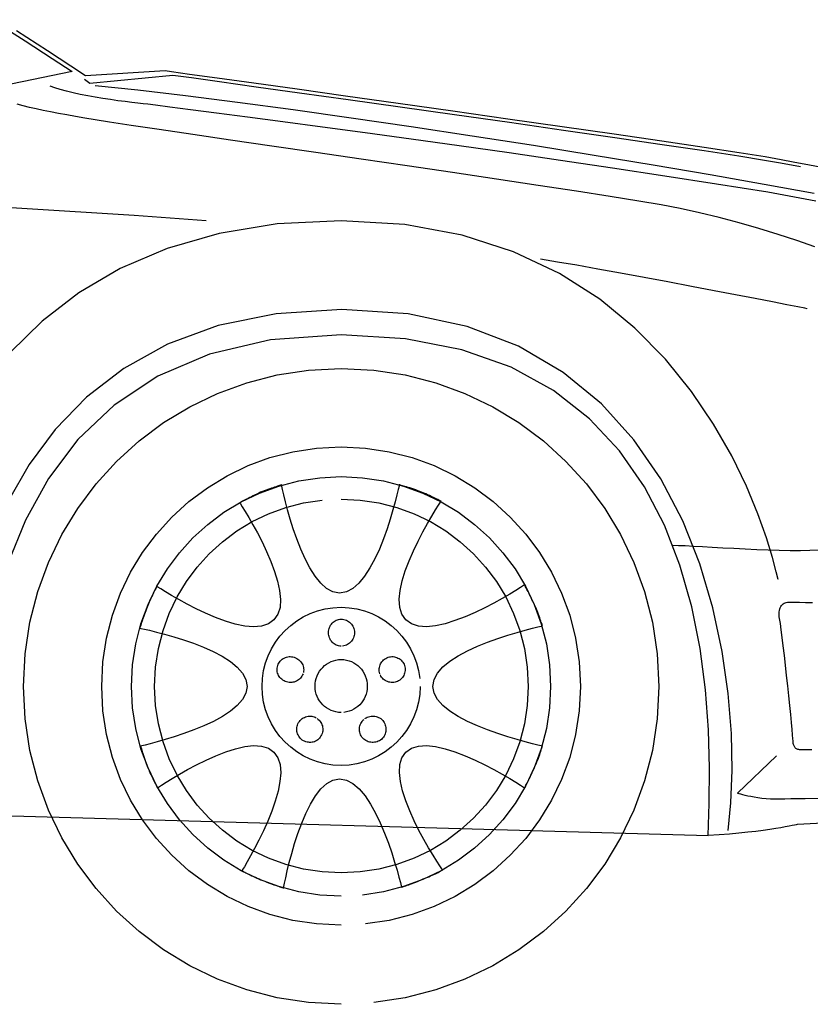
# Model space of a CAD drawing. Extents: x -3.1 to 3.1, y -5.2 to 5.4.
# Tile 9 of 30: x 1.3 to 2.4, y -2.2 to -0.9. Entities that reach past the tile are written whole.
import ezdxf

# ---------------------------------------------------------------- set-up
doc = ezdxf.new("R2010")
doc.units = 0
doc.layers.get('0').update_dxf_attribs({"linetype": 'CONTINUOUS'})

msp = doc.modelspace()

# ---------------------------------------------------------------- linework, layer by layer
for points in [[(1.298713, -0.851713), (1.343201, -0.88011), (1.379453, -0.903512), (1.406402, -0.921079), (1.272, -0.949)], [(1.331622, -0.866358), (1.373169, -0.893126), (1.404441, -0.913496), (1.424142, -0.926453), (1.531, -0.92), (1.531, -0.92), (1.539472, -0.921169), (1.563492, -0.924496), (1.600965, -0.929693), (1.649791, -0.936484), (1.707862, -0.944575), (1.773094, -0.953693), (1.843378, -0.963551), (1.916622, -0.973874), (1.990713, -0.984362), (2.063563, -0.994752), (2.133071, -1.004748), (2.197138, -1.014075), (2.253657, -1.022441), (2.300543, -1.029575), (2.335689, -1.035185), (2.357, -1.039), (2.373362, -1.042051), (2.395004, -1.046016), (2.421244, -1.050949)], [(2.383, -1.049), (2.356, -1.044), (2.356, -1.044), (2.334945, -1.040197), (2.300165, -1.034614), (2.253732, -1.027528), (2.197717, -1.019213), (2.134185, -1.009945), (2.065217, -1.000012), (1.992878, -0.989685), (1.919248, -0.979248), (1.846382, -0.968965), (1.776366, -0.959134), (1.711264, -0.95002), (1.653154, -0.941906), (1.604094, -0.935063), (1.566173, -0.92978), (1.541445, -0.926331), (1.43, -0.937), (1.423, -0.932)], [(2.403398, -1.094713), (2.339, -1.083), (2.2705, -1.071992), (2.20087, -1.06115), (2.130819, -1.050535), (2.061075, -1.040232), (1.992335, -1.030287), (1.925327, -1.020787), (1.860768, -1.011791), (1.799374, -1.003374), (1.74185, -0.995594), (1.688929, -0.988531), (1.641315, -0.982248), (1.599732, -0.976823), (1.564886, -0.972311), (1.537508, -0.968795), (1.518303, -0.966331), (1.508, -0.965), (1.501776, -0.96435), (1.49448, -0.963547), (1.486272, -0.962587), (1.477323, -0.96148), (1.467787, -0.960217), (1.457843, -0.958823), (1.44765, -0.957287), (1.437374, -0.955622), (1.427169, -0.953819), (1.41722, -0.951898), (1.407685, -0.949854), (1.398732, -0.947701), (1.390512, -0.945429), (1.383213, -0.943051), (1.376984, -0.940571)], [(2.40115, -1.084594), (2.334177, -1.072331), (2.26198, -1.059606), (2.185646, -1.046587), (2.106287, -1.033465), (2.024992, -1.020413), (1.942874, -1.007622), (1.861016, -0.995256), (1.780531, -0.983508), (1.702512, -0.972551), (1.628075, -0.962575), (1.558295, -0.953748), (1.494295, -0.946256), (1.437161, -0.940276)], [(1.586, -1.121), (1.586, -1.121), (1.489354, -1.114276), (1.339075, -1.104618), (1.142126, -1.092563), (0.905496, -1.078669), (0.636138, -1.063472), (0.341043, -1.047535), (0.027173, -1.031398), (-0.2985, -1.015622), (-0.629, -1.000736), (-0.957354, -0.987311), (-1.276591, -0.975886), (-1.579748, -0.967012), (-1.859831, -0.961232), (-2.109886, -0.959106), (-2.322929, -0.961177)], [(2.402374, -1.155874), (2.378122, -1.147516), (2.352913, -1.139319), (2.326996, -1.131386), (2.300638, -1.123854), (2.274091, -1.116827), (2.24763, -1.110429), (2.221508, -1.10478), (2.196, -1.1), (2.166201, -1.094894), (2.127945, -1.088701), (2.082531, -1.081591), (2.03128, -1.073748), (1.97548, -1.065335), (1.916465, -1.056543), (1.855531, -1.047535), (1.793996, -1.0385), (1.733157, -1.029594), (1.674335, -1.021012), (1.618831, -1.012917), (1.567965, -1.005496), (1.523031, -0.998909), (1.485358, -0.993354), (1.45624, -0.988988), (1.437, -0.986), (1.423555, -0.983634), (1.410945, -0.981406), (1.399102, -0.979283), (1.387965, -0.977244), (1.377469, -0.975244), (1.367563, -0.973268), (1.358173, -0.971276), (1.349248, -0.969248), (1.340713, -0.967142), (1.33252, -0.964941)], [(2.353, -1.602), (2.353, -1.602), (2.35052, -1.591484), (2.345449, -1.572429), (2.337358, -1.546091), (2.325839, -1.513764), (2.310457, -1.476697), (2.290803, -1.436181), (2.266453, -1.393476), (2.236996, -1.349874), (2.202, -1.306622), (2.161059, -1.265012), (2.113748, -1.226307), (2.059654, -1.191791), (1.998343, -1.162724), (1.929413, -1.14039), (1.852437, -1.126055), (1.767, -1.121), (1.681295, -1.125406), (1.603602, -1.13811), (1.533567, -1.158291), (1.470854, -1.185154), (1.415114, -1.217882), (1.36602, -1.255677), (1.323217, -1.297732)], [(2.392, -1.239), (2.392, -1.239), (2.388728, -1.238354), (2.379409, -1.236524), (2.364752, -1.233654), (2.34548, -1.229902), (2.322307, -1.225402), (2.295965, -1.220323), (2.267161, -1.214803), (2.236622, -1.208996), (2.205055, -1.203043), (2.173197, -1.197098), (2.141752, -1.191311), (2.111449, -1.185839), (2.082996, -1.180815), (2.05713, -1.176406), (2.034555, -1.172748)], [(2.286, -1.938), (2.286, -1.938), (2.289669, -1.901154), (2.291299, -1.857472), (2.290291, -1.808224), (2.286059, -1.754685), (2.278, -1.698114), (2.265535, -1.639799), (2.248063, -1.581), (2.225, -1.523), (2.19574, -1.467051), (2.159705, -1.414441), (2.116295, -1.366429), (2.064933, -1.324307), (2.005008, -1.289327), (1.935941, -1.262768), (1.857134, -1.245902), (1.768, -1.24), (1.67976, -1.245626), (1.602098, -1.261583), (1.534331, -1.286484), (1.475795, -1.318949), (1.425799, -1.357575), (1.383685, -1.400992), (1.348764, -1.447803), (1.320374, -1.496622)], [(2.259, -1.945), (2.259, -1.945), (2.260654, -1.902028), (2.261067, -1.854433), (2.259575, -1.803232), (2.255528, -1.749449), (2.248248, -1.694094), (2.237091, -1.638205), (2.22139, -1.582787), (2.200496, -1.528874), (2.173732, -1.477469), (2.140457, -1.429614), (2.100004, -1.386319), (2.051717, -1.348606), (1.994925, -1.317492), (1.928984, -1.294008), (1.853224, -1.279169), (1.767, -1.274), (1.672362, -1.280717), (1.590697, -1.299772), (1.521055, -1.329508), (1.462496, -1.368276), (1.414055, -1.414406), (1.374791, -1.46626), (1.343756, -1.522169), (1.32, -1.580496)], [(2.938976, -1.900677), (2.379, -1.93), (2.379, -1.93), (2.378551, -1.93011), (2.377205, -1.930437), (2.374945, -1.930953), (2.371776, -1.931638), (2.367677, -1.932465), (2.362646, -1.933421), (2.356669, -1.934476), (2.349748, -1.935622), (2.341858, -1.936815), (2.333, -1.938051), (2.323161, -1.939295), (2.312343, -1.940543), (2.30052, -1.941748), (2.287697, -1.942913), (2.273854, -1.944), (2.259, -1.945), (2.260654, -1.902028), (2.261067, -1.854433), (2.259575, -1.803232), (2.255528, -1.749449), (2.248248, -1.694094), (2.237091, -1.638205), (2.22139, -1.582787), (2.200496, -1.528874), (2.173732, -1.477469), (2.140457, -1.429614), (2.100004, -1.386319), (2.051717, -1.348606), (1.994925, -1.317492), (1.928984, -1.294008), (1.853224, -1.279169), (1.767, -1.274), (1.672362, -1.280717), (1.590697, -1.299772), (1.521055, -1.329508), (1.462496, -1.368276), (1.414055, -1.414406), (1.374791, -1.46626), (1.343756, -1.522169), (1.32, -1.580496)], [(1.767, -2.171), (1.767, -2.171), (1.72348, -2.168791), (1.68122, -2.162327), (1.640413, -2.151815), (1.601295, -2.13748), (1.564059, -2.11952), (1.528937, -2.098165), (1.496134, -2.073626), (1.465874, -2.046122), (1.438358, -2.015854), (1.413823, -1.983055), (1.392465, -1.947929), (1.374512, -1.910701), (1.360173, -1.871571), (1.349665, -1.830772), (1.343201, -1.788508), (1.341, -1.745), (1.343201, -1.701319), (1.349665, -1.658933), (1.360173, -1.618047), (1.374512, -1.578874), (1.392465, -1.541618), (1.413823, -1.506496), (1.438358, -1.47372), (1.465874, -1.4435), (1.496134, -1.416039), (1.528937, -1.391559), (1.564059, -1.370264), (1.601295, -1.352374), (1.640413, -1.338083), (1.68122, -1.327622), (1.72348, -1.321189), (1.767, -1.319), (1.810673, -1.321189), (1.853059, -1.327622), (1.893941, -1.338083), (1.933122, -1.352374), (1.97037, -1.370264), (2.005496, -1.391559), (2.038272, -1.416039), (2.0685, -1.4435), (2.095949, -1.47372), (2.120433, -1.506496), (2.141724, -1.541618), (2.159622, -1.578874), (2.173902, -1.618047), (2.18437, -1.658933), (2.190803, -1.701319), (2.193, -1.745), (2.190803, -1.788508), (2.18437, -1.830772), (2.173902, -1.871571), (2.159622, -1.910701), (2.141724, -1.947929), (2.120433, -1.983055), (2.095949, -2.015854), (2.0685, -2.046122), (2.038272, -2.073626), (2.005496, -2.098165), (1.97037, -2.11952), (1.933122, -2.13748), (1.893941, -2.151815), (1.853059, -2.162327), (1.810673, -2.168791)], [(1.767, -2.065), (1.767, -2.065), (1.73422, -2.063346), (1.702386, -2.058504), (1.671642, -2.05063), (1.642169, -2.039886), (1.61411, -2.026425), (1.587646, -2.010413), (1.562925, -1.992008), (1.540122, -1.971374), (1.519386, -1.948654), (1.50089, -1.924028), (1.484791, -1.897646), (1.471264, -1.869669), (1.460453, -1.840252), (1.452531, -1.809563), (1.447657, -1.777756), (1.446, -1.745), (1.447657, -1.71222), (1.452531, -1.680386), (1.460453, -1.649642), (1.471264, -1.620169), (1.484791, -1.59211), (1.50089, -1.565646), (1.519386, -1.540925), (1.540122, -1.518122), (1.562925, -1.497386), (1.587646, -1.47889), (1.61411, -1.462791), (1.642169, -1.449264), (1.671642, -1.438453), (1.702386, -1.430531), (1.73422, -1.425657), (1.767, -1.424), (1.799768, -1.425657), (1.831602, -1.430531), (1.862339, -1.438453), (1.891823, -1.449264), (1.919874, -1.462791), (1.946343, -1.47889), (1.971059, -1.497386), (1.993874, -1.518122), (2.014602, -1.540925), (2.033098, -1.565646), (2.049193, -1.59211), (2.062732, -1.620169), (2.073539, -1.649642), (2.081465, -1.680386), (2.086339, -1.71222), (2.088, -1.745), (2.086339, -1.777756), (2.081465, -1.809563), (2.073539, -1.840252), (2.062732, -1.869669), (2.049193, -1.897646), (2.033098, -1.924028), (2.014602, -1.948654), (1.993874, -1.971374), (1.971059, -1.992008), (1.946343, -2.010413), (1.919874, -2.026425), (1.891823, -2.039886), (1.862339, -2.05063), (1.831602, -2.058504), (1.799768, -2.063346)], [(1.767, -2.026), (1.767, -2.026), (1.738295, -2.024543), (1.710421, -2.02028), (1.683504, -2.013346), (1.657701, -2.003886), (1.633134, -1.992039), (1.609969, -1.977953), (1.588331, -1.961764), (1.568374, -1.943622), (1.55022, -1.923657), (1.534035, -1.90202), (1.519945, -1.878846), (1.508106, -1.854291), (1.498646, -1.828484), (1.491713, -1.801571), (1.487449, -1.773697), (1.486, -1.745), (1.487449, -1.716134), (1.491713, -1.688134), (1.498646, -1.661134), (1.508106, -1.63528), (1.519945, -1.610693), (1.534035, -1.587528), (1.55022, -1.565913), (1.568374, -1.545996), (1.588331, -1.527898), (1.609969, -1.511772), (1.633134, -1.497744), (1.657701, -1.485965), (1.683504, -1.476555), (1.710421, -1.469673), (1.738295, -1.465441), (1.767, -1.464), (1.795858, -1.465441), (1.823858, -1.469673), (1.85085, -1.476555), (1.876713, -1.485965), (1.901291, -1.497744), (1.924457, -1.511772), (1.946071, -1.527898), (1.965996, -1.545996), (1.984083, -1.565913), (2.000217, -1.587528), (2.01424, -1.610693), (2.026028, -1.63528), (2.035429, -1.661134), (2.042319, -1.688134), (2.046551, -1.716134), (2.048, -1.745), (2.046551, -1.773697), (2.042319, -1.801571), (2.035429, -1.828484), (2.026028, -1.854291), (2.01424, -1.878846), (2.000217, -1.90202), (1.984083, -1.923657), (1.965996, -1.943622), (1.946071, -1.961764), (1.924457, -1.977953), (1.901291, -1.992039), (1.876713, -2.003886), (1.85085, -2.013346), (1.823858, -2.02028), (1.795858, -2.024543)], [(2.026, -1.635), (2.026, -1.635), (2.025024, -1.63289), (2.024, -1.63072), (2.022937, -1.628512), (2.021854, -1.626295), (2.02076, -1.624091), (2.019681, -1.621937), (2.018626, -1.61985), (2.017622, -1.617874), (2.016665, -1.616016), (2.015791, -1.614319), (2.015004, -1.612807), (2.014327, -1.611512), (2.013764, -1.610453), (2.01335, -1.609661), (2.013087, -1.609165), (2.013, -1.609), (2.011594, -1.609921), (2.007598, -1.612492), (2.001319, -1.616413), (1.993075, -1.621402), (1.983165, -1.627142), (1.971913, -1.633354), (1.959626, -1.639736), (1.946622, -1.645996), (1.933197, -1.651827), (1.919681, -1.656945), (1.906378, -1.661043), (1.893606, -1.663839), (1.881661, -1.665024), (1.870874, -1.664311), (1.861547, -1.661402), (1.854, -1.656), (1.848591, -1.648441), (1.845681, -1.639114), (1.844965, -1.628323), (1.846154, -1.616386), (1.848941, -1.603602), (1.853043, -1.590303), (1.858157, -1.576787), (1.863996, -1.563374), (1.870248, -1.550358), (1.87663, -1.538075), (1.882839, -1.526823), (1.888591, -1.516917), (1.893571, -1.508665), (1.8975, -1.502394), (1.900071, -1.498398), (1.901, -1.497), (1.90087, -1.496929), (1.900496, -1.496728), (1.899882, -1.496398), (1.899043, -1.495965), (1.89798, -1.495421), (1.89672, -1.494783), (1.89526, -1.494051), (1.893622, -1.493248), (1.891795, -1.492366), (1.889811, -1.491429), (1.887669, -1.490437), (1.885386, -1.489406), (1.882961, -1.488331), (1.880417, -1.487232), (1.87776, -1.486118), (1.875, -1.485), (1.87235, -1.483894), (1.869685, -1.482843), (1.867028, -1.481843), (1.864402, -1.480902), (1.861827, -1.480012), (1.859346, -1.479193), (1.856976, -1.478433), (1.854748, -1.477748), (1.852673, -1.477122), (1.850795, -1.476575), (1.849134, -1.476102), (1.847717, -1.475717), (1.846563, -1.475402), (1.845713, -1.475177), (1.845177, -1.475039), (1.845, -1.475), (1.844646, -1.476622), (1.843606, -1.481224), (1.841894, -1.48837), (1.839528, -1.49765), (1.836508, -1.508622), (1.832862, -1.52087), (1.828602, -1.533969), (1.823748, -1.547496), (1.818295, -1.56102), (1.81228, -1.574118), (1.805705, -1.586366), (1.798591, -1.597343), (1.790945, -1.606614), (1.782787, -1.613768), (1.774134, -1.61837), (1.765, -1.62), (1.756043, -1.61837), (1.747575, -1.613768), (1.739598, -1.606614), (1.732138, -1.597343), (1.725189, -1.586366), (1.71878, -1.574118), (1.712917, -1.56102), (1.707622, -1.547496), (1.70289, -1.533969), (1.698752, -1.52087), (1.695213, -1.508622), (1.692291, -1.49765), (1.689992, -1.48837), (1.688339, -1.481224), (1.687335, -1.476622), (1.687, -1.475), (1.686827, -1.475051), (1.686327, -1.47522), (1.685524, -1.475488), (1.684449, -1.475854), (1.683114, -1.476303), (1.681563, -1.476839), (1.679803, -1.477445), (1.677874, -1.478122), (1.67578, -1.47885), (1.673567, -1.479634), (1.671248, -1.480457), (1.668854, -1.481323), (1.666402, -1.482213), (1.663929, -1.48313), (1.661453, -1.484059), (1.659, -1.485), (1.656535, -1.486142), (1.654059, -1.487319), (1.651583, -1.488512), (1.649138, -1.489717), (1.64674, -1.490898), (1.644421, -1.492059), (1.642205, -1.493177), (1.640122, -1.494248), (1.638181, -1.495236), (1.636425, -1.49615), (1.634866, -1.496957), (1.633543, -1.497654), (1.632465, -1.498217), (1.631665, -1.498642), (1.631165, -1.498906), (1.631, -1.499), (1.631898, -1.500378), (1.634409, -1.504307), (1.638236, -1.510484), (1.643106, -1.518606), (1.648713, -1.528358), (1.65478, -1.539445), (1.661008, -1.551547), (1.667122, -1.564374), (1.672819, -1.577602), (1.677819, -1.590937), (1.681835, -1.604071), (1.684575, -1.616701), (1.685744, -1.628508), (1.685067, -1.639201), (1.682244, -1.648461), (1.677, -1.656), (1.669461, -1.661421), (1.660201, -1.664398), (1.649508, -1.665209), (1.637701, -1.664154), (1.625071, -1.661508), (1.611937, -1.657575), (1.598602, -1.652638), (1.585374, -1.646996), (1.572547, -1.640925), (1.560445, -1.634724), (1.549358, -1.628681), (1.539606, -1.623091), (1.531484, -1.618232), (1.525307, -1.614406), (1.521378, -1.611898), (1.52, -1.611), (1.519894, -1.611177), (1.519602, -1.611709), (1.519134, -1.612551), (1.518528, -1.613685), (1.517783, -1.615071), (1.516937, -1.616689), (1.515996, -1.618508), (1.514996, -1.6205), (1.513937, -1.622622), (1.512862, -1.624862), (1.51178, -1.627181), (1.510717, -1.629559), (1.509677, -1.631953), (1.508701, -1.63435), (1.507799, -1.636705), (1.507, -1.639), (1.506059, -1.641287), (1.50513, -1.643642), (1.504213, -1.646031), (1.503323, -1.648433), (1.502457, -1.650803), (1.501634, -1.65313), (1.50085, -1.655366), (1.500122, -1.6575), (1.499445, -1.65948), (1.498839, -1.661299), (1.498303, -1.662917), (1.497854, -1.664311), (1.497488, -1.665441), (1.49722, -1.666287), (1.497051, -1.666815), (1.497, -1.667), (1.498614, -1.667323), (1.503185, -1.668299), (1.510283, -1.669906), (1.5195, -1.672154), (1.530394, -1.675012), (1.542559, -1.678492), (1.555567, -1.682571), (1.569, -1.687248), (1.582429, -1.692504), (1.595437, -1.698343), (1.607598, -1.704744), (1.6185, -1.711717), (1.627705, -1.719228), (1.634811, -1.727291), (1.639382, -1.735882), (1.641, -1.745), (1.63939, -1.753969), (1.63485, -1.7625), (1.627795, -1.770571), (1.61865, -1.778169), (1.607823, -1.785264), (1.595748, -1.791843), (1.582831, -1.797882), (1.569496, -1.803374), (1.556157, -1.808283), (1.54324, -1.812602), (1.531161, -1.816307), (1.520343, -1.819386), (1.511189, -1.821807), (1.504142, -1.823567), (1.499602, -1.824638), (1.498, -1.825), (1.498075, -1.825256), (1.498303, -1.826004), (1.498665, -1.827177), (1.499154, -1.828732), (1.49974, -1.830602), (1.500421, -1.832744), (1.501173, -1.835098), (1.501996, -1.837622), (1.502858, -1.84024), (1.503756, -1.842913), (1.504669, -1.845583), (1.505591, -1.848201), (1.506496, -1.850697), (1.507378, -1.853035), (1.508213, -1.855154), (1.509, -1.857), (1.509787, -1.858744), (1.510657, -1.86061), (1.511583, -1.862551), (1.512559, -1.864543), (1.513547, -1.866547), (1.514551, -1.868543), (1.515535, -1.870492), (1.5165, -1.872374), (1.517406, -1.874138), (1.518256, -1.875772), (1.519016, -1.877236), (1.519685, -1.878512), (1.520228, -1.879547), (1.520646, -1.880335), (1.520906, -1.880827), (1.521, -1.881), (1.522366, -1.880071), (1.526264, -1.8775), (1.53239, -1.873567), (1.540449, -1.868575), (1.550122, -1.862811), (1.561126, -1.856579), (1.573142, -1.850165), (1.585874, -1.843874), (1.599008, -1.837984), (1.612252, -1.832803), (1.625299, -1.828618), (1.637854, -1.825732), (1.649602, -1.824425), (1.660244, -1.825008), (1.669472, -1.827764), (1.677, -1.833), (1.68228, -1.840547), (1.685197, -1.849874), (1.68602, -1.860661), (1.685043, -1.872606), (1.682528, -1.885378), (1.678768, -1.898681), (1.674035, -1.912197), (1.668622, -1.925622), (1.662787, -1.938626), (1.656827, -1.950913), (1.651016, -1.962165), (1.645638, -1.972075), (1.640961, -1.980319), (1.63728, -1.986598), (1.634862, -1.990594), (1.634, -1.992), (1.634165, -1.992087), (1.634665, -1.99235), (1.635465, -1.992764), (1.636543, -1.993327), (1.637866, -1.994004), (1.639425, -1.994791), (1.641181, -1.995665), (1.643122, -1.996622), (1.645205, -1.997626), (1.647421, -1.998681), (1.64974, -1.99976), (1.652138, -2.000854), (1.654583, -2.001937), (1.657059, -2.003), (1.659535, -2.004024), (1.662, -2.005), (1.664618, -2.006094), (1.667217, -2.007146), (1.669776, -2.008142), (1.67228, -2.009091), (1.674689, -2.009972), (1.677008, -2.010799), (1.679197, -2.011555), (1.681248, -2.012248), (1.683126, -2.012862), (1.684827, -2.013413), (1.686319, -2.013882), (1.687591, -2.01428), (1.688606, -2.014587), (1.689366, -2.014815), (1.689835, -2.014953), (1.69, -2.015), (1.690299, -2.013358), (1.691209, -2.008724), (1.692717, -2.00152), (1.694823, -1.992185), (1.697516, -1.98113), (1.700803, -1.968799), (1.704669, -1.955606), (1.709122, -1.942), (1.714138, -1.928382), (1.719728, -1.915189), (1.725882, -1.902854), (1.732602, -1.891807), (1.739874, -1.882465), (1.747705, -1.875268), (1.756079, -1.870634), (1.765, -1.869), (1.774169, -1.870622), (1.782917, -1.875224), (1.79122, -1.88237), (1.799059, -1.89165), (1.806402, -1.902622), (1.813228, -1.91487), (1.81952, -1.927969), (1.825248, -1.941496), (1.830382, -1.95502), (1.834913, -1.968118), (1.838815, -1.980366), (1.842059, -1.991343), (1.844618, -2.000614), (1.84648, -2.007768), (1.847614, -2.01237), (1.848, -2.014), (1.848177, -2.013941), (1.848709, -2.013772), (1.849559, -2.013492), (1.850701, -2.013122), (1.852102, -2.01265), (1.853744, -2.012098), (1.855591, -2.011457), (1.857622, -2.010748), (1.859799, -2.009961), (1.862106, -2.009114), (1.864504, -2.008205), (1.86698, -2.007248), (1.869488, -2.006236), (1.872016, -2.005189), (1.874528, -2.004106), (1.877, -2.003), (1.879594, -2.002035), (1.88213, -2.001043), (1.884591, -2.000028), (1.886965, -1.999012), (1.889228, -1.997992), (1.891374, -1.997), (1.893382, -1.996035), (1.895248, -1.995122), (1.896941, -1.99426), (1.898461, -1.993472), (1.89978, -1.992768), (1.900902, -1.992169), (1.901795, -1.991673), (1.902453, -1.991307), (1.902858, -1.991075), (1.903, -1.991), (1.902051, -1.989606), (1.899413, -1.985642), (1.895386, -1.979413), (1.890276, -1.971232), (1.884374, -1.961398), (1.877996, -1.950232), (1.871433, -1.938031), (1.864996, -1.925122), (1.858972, -1.911791), (1.853677, -1.898366), (1.849406, -1.885142), (1.846465, -1.872449), (1.845146, -1.860571), (1.845768, -1.849831), (1.848614, -1.840539), (1.854, -1.833), (1.861547, -1.827764), (1.870874, -1.825008), (1.881661, -1.824425), (1.893606, -1.825732), (1.906378, -1.828618), (1.919681, -1.832803), (1.933197, -1.837984), (1.946622, -1.843874), (1.959626, -1.850165), (1.971913, -1.856579), (1.983165, -1.862811), (1.993075, -1.868575), (2.001319, -1.873567), (2.007598, -1.8775), (2.011594, -1.880071), (2.013, -1.881), (2.013075, -1.880846), (2.013307, -1.880409), (2.013681, -1.879701), (2.014185, -1.878748), (2.014799, -1.877551), (2.015528, -1.876146), (2.016343, -1.874535), (2.017248, -1.872748), (2.018213, -1.870791), (2.01924, -1.868693), (2.020315, -1.866461), (2.021433, -1.864122), (2.022567, -1.861681), (2.023713, -1.859173), (2.024858, -1.856606), (2.026, -1.854), (2.027272, -1.851358), (2.028476, -1.848728), (2.029606, -1.846118), (2.030669, -1.843559), (2.031646, -1.841059), (2.032551, -1.838665), (2.033374, -1.836382), (2.034122, -1.834248), (2.03478, -1.832268), (2.035358, -1.830476), (2.03585, -1.828898), (2.036264, -1.827559), (2.036579, -1.826469), (2.036811, -1.825669), (2.036953, -1.825165), (2.037, -1.825), (2.035346, -1.824638), (2.030681, -1.823567), (2.023429, -1.821807), (2.014028, -1.819386), (2.002898, -1.816307), (1.99048, -1.812602), (1.977197, -1.808283), (1.963496, -1.803374), (1.949783, -1.797882), (1.936504, -1.791843), (1.924087, -1.785264), (1.912965, -1.778169), (1.903559, -1.770571), (1.896311, -1.7625), (1.891646, -1.753969), (1.89, -1.745), (1.891646, -1.735846), (1.896311, -1.727161), (1.903559, -1.718953), (1.912965, -1.711248), (1.924087, -1.704051), (1.936504, -1.697394), (1.949783, -1.691283), (1.963496, -1.685748), (1.977197, -1.680791), (1.99048, -1.676441), (2.002898, -1.672709), (2.014028, -1.669622), (2.023429, -1.667185), (2.030681, -1.665429), (2.035346, -1.664358), (2.037, -1.664), (2.036929, -1.66378), (2.036728, -1.663161), (2.036406, -1.662173), (2.03598, -1.66087), (2.035449, -1.65928), (2.034835, -1.657457), (2.034138, -1.655429), (2.033374, -1.653248), (2.032547, -1.650941), (2.031673, -1.648567), (2.03076, -1.64615), (2.029823, -1.643744), (2.028862, -1.641378), (2.027902, -1.63911), (2.026941, -1.636969)], [(1.767, -1.494), (1.767, -1.494), (1.79272, -1.495287), (1.817689, -1.499083), (1.841772, -1.505248), (1.864854, -1.513669), (1.886799, -1.524209), (1.907496, -1.53676), (1.926807, -1.551189), (1.944622, -1.567374), (1.960795, -1.585177), (1.975224, -1.604492), (1.987776, -1.625185), (1.998327, -1.647138), (2.00674, -1.670213), (2.012913, -1.694303), (2.016705, -1.719272), (2.018, -1.745), (2.016705, -1.770543), (2.012913, -1.795358), (2.00674, -1.819311), (1.998327, -1.84228), (1.987776, -1.864126), (1.975224, -1.88474), (1.960795, -1.903984), (1.944622, -1.921748), (1.926807, -1.937882), (1.907496, -1.95228), (1.886799, -1.964803), (1.864854, -1.975343), (1.841772, -1.983748), (1.817689, -1.989913), (1.79272, -1.993705), (1.767, -1.995), (1.741445, -1.993705), (1.71663, -1.989913), (1.692677, -1.983748), (1.669717, -1.975343), (1.647862, -1.964803), (1.627248, -1.95228), (1.608, -1.937882), (1.590248, -1.921748), (1.574102, -1.903984), (1.559709, -1.88474), (1.547181, -1.864126), (1.536654, -1.84228), (1.52824, -1.819311), (1.522079, -1.795358), (1.518287, -1.770543), (1.517, -1.745), (1.518287, -1.719272), (1.522079, -1.694303), (1.52824, -1.670213), (1.536654, -1.647138), (1.547181, -1.625185), (1.559709, -1.604492), (1.574102, -1.585177), (1.590248, -1.567374), (1.608, -1.551189), (1.627248, -1.53676), (1.647862, -1.524209), (1.669717, -1.513669), (1.692677, -1.505248), (1.71663, -1.499083), (1.741445, -1.495287)], [(2.212, -1.556), (2.212, -1.556), (2.219362, -1.556118), (2.228559, -1.556457), (2.239343, -1.556969), (2.251484, -1.557622), (2.26474, -1.558362), (2.278882, -1.559161), (2.293669, -1.559965), (2.308874, -1.560748), (2.324244, -1.561453), (2.339563, -1.562051), (2.354583, -1.562492), (2.369075, -1.562748), (2.382791, -1.562764), (2.395512, -1.562504), (2.406992, -1.561929)], [(2.398008, -1.829906), (2.390894, -1.829957), (2.385776, -1.829988), (2.383, -1.83), (2.381724, -1.829941), (2.380555, -1.829768), (2.379469, -1.829484), (2.37848, -1.829106), (2.377571, -1.828622), (2.376756, -1.828043), (2.37602, -1.827374), (2.375374, -1.826622), (2.374799, -1.82578), (2.374311, -1.824866), (2.373902, -1.823878), (2.373575, -1.822827), (2.373315, -1.821701), (2.373138, -1.82052), (2.373031, -1.819283), (2.373, -1.818), (2.37285, -1.815315), (2.372429, -1.810126), (2.37176, -1.80274), (2.370886, -1.793496), (2.369823, -1.782693), (2.368618, -1.770673), (2.367287, -1.757748), (2.365874, -1.744248), (2.364394, -1.73048), (2.36289, -1.716783), (2.361382, -1.703469), (2.359917, -1.69087), (2.358512, -1.679295), (2.357205, -1.669079), (2.35602, -1.660535), (2.355, -1.654), (2.354535, -1.651606), (2.35428, -1.649319), (2.354213, -1.647134), (2.354339, -1.645075), (2.354634, -1.643126), (2.355098, -1.641319), (2.35572, -1.639646), (2.356496, -1.638122), (2.357406, -1.636744), (2.358449, -1.635528), (2.359618, -1.634476), (2.360902, -1.633606), (2.362283, -1.632909), (2.363772, -1.632409), (2.365346, -1.632098), (2.367, -1.632), (2.369827, -1.632028), (2.374748, -1.632122), (2.381449, -1.632268), (2.389638, -1.632465), (2.399, -1.632689)], [(1.873, -1.745), (1.873, -1.745), (1.872445, -1.755744), (1.870823, -1.766205), (1.868185, -1.776315), (1.864591, -1.786028), (1.860091, -1.795276), (1.854748, -1.80402), (1.848614, -1.812193), (1.841748, -1.819748), (1.834193, -1.826614), (1.82602, -1.832748), (1.817276, -1.838091), (1.808028, -1.842591), (1.798315, -1.846185), (1.788205, -1.848823), (1.777744, -1.850445), (1.767, -1.851), (1.756083, -1.850445), (1.7455, -1.848823), (1.735303, -1.846185), (1.725543, -1.842591), (1.716264, -1.838091), (1.707528, -1.832748), (1.699378, -1.826614), (1.691874, -1.819748), (1.685051, -1.812193), (1.678976, -1.80402), (1.673693, -1.795276), (1.669264, -1.786028), (1.66572, -1.776315), (1.66313, -1.766205), (1.661539, -1.755744), (1.661, -1.745), (1.661539, -1.734248), (1.66313, -1.723787), (1.66572, -1.713673), (1.669264, -1.703965), (1.673693, -1.694709), (1.678976, -1.685969), (1.685051, -1.677791), (1.691874, -1.670248), (1.699378, -1.663374), (1.707528, -1.65724), (1.716264, -1.651898), (1.725543, -1.647406), (1.735303, -1.643807), (1.7455, -1.641173), (1.756083, -1.639551), (1.767, -1.639), (1.777744, -1.639551), (1.788205, -1.641173), (1.798315, -1.643807), (1.808028, -1.647406), (1.817276, -1.651898), (1.82602, -1.65724), (1.834193, -1.663374), (1.841748, -1.670248), (1.848614, -1.677791), (1.854748, -1.685969), (1.860091, -1.694709), (1.864591, -1.703965), (1.868185, -1.713673), (1.870823, -1.723787), (1.872445, -1.734248)], [(1.767, -1.691), (1.767, -1.691), (1.765323, -1.690906), (1.763681, -1.690634), (1.762083, -1.690189), (1.760543, -1.689591), (1.759063, -1.688835), (1.757661, -1.687937), (1.756339, -1.686902), (1.755122, -1.685748), (1.754, -1.684469), (1.753, -1.683087), (1.752122, -1.681598), (1.75139, -1.680028), (1.750791, -1.678366), (1.750358, -1.676638), (1.750087, -1.674843), (1.75, -1.673), (1.750087, -1.671146), (1.750358, -1.66935), (1.750791, -1.667618), (1.75139, -1.665965), (1.752122, -1.664386), (1.753, -1.662906), (1.754, -1.66152), (1.755122, -1.660248), (1.756339, -1.659083), (1.757661, -1.658051), (1.759063, -1.657154), (1.760543, -1.656406), (1.762083, -1.655799), (1.763681, -1.655358), (1.765323, -1.655087), (1.767, -1.655), (1.768843, -1.655087), (1.770638, -1.655358), (1.772366, -1.655799), (1.774028, -1.656406), (1.775598, -1.657154), (1.777087, -1.658051), (1.778469, -1.659083), (1.779748, -1.660248), (1.780902, -1.66152), (1.781937, -1.662906), (1.782835, -1.664386), (1.783591, -1.665965), (1.784189, -1.667618), (1.784634, -1.66935), (1.784906, -1.671146), (1.785, -1.673), (1.784906, -1.674843), (1.784634, -1.676638), (1.784189, -1.678366), (1.783591, -1.680028), (1.782835, -1.681598), (1.781937, -1.683087), (1.780902, -1.684469), (1.779748, -1.685748), (1.778469, -1.686902), (1.777087, -1.687937), (1.775598, -1.688835), (1.774028, -1.689591), (1.772366, -1.690189), (1.770638, -1.690634), (1.768843, -1.690906)], [(1.716, -1.728), (1.716, -1.728), (1.71535, -1.729634), (1.714559, -1.731177), (1.713618, -1.73261), (1.712559, -1.733933), (1.711374, -1.735138), (1.710091, -1.736224), (1.708709, -1.737177), (1.707248, -1.738), (1.705713, -1.738673), (1.704122, -1.739209), (1.70248, -1.739583), (1.700807, -1.739807), (1.699106, -1.739862), (1.697398, -1.739752), (1.695689, -1.739465), (1.694, -1.739), (1.692181, -1.73835), (1.690484, -1.737559), (1.688913, -1.736618), (1.68748, -1.735559), (1.686173, -1.734374), (1.685012, -1.733091), (1.683992, -1.731709), (1.683122, -1.730248), (1.682398, -1.728713), (1.681835, -1.727122), (1.681433, -1.72548), (1.681197, -1.723807), (1.681126, -1.722106), (1.681236, -1.720398), (1.681524, -1.718689), (1.682, -1.717), (1.682638, -1.715358), (1.683429, -1.713815), (1.684362, -1.712378), (1.685433, -1.711059), (1.68661, -1.70985), (1.687898, -1.708768), (1.68928, -1.707815), (1.690748, -1.707), (1.692276, -1.706315), (1.693866, -1.705783), (1.695504, -1.705402), (1.697181, -1.705185), (1.698878, -1.705126), (1.700591, -1.705236), (1.702299, -1.705524), (1.704, -1.706), (1.705807, -1.706638), (1.707504, -1.707429), (1.709071, -1.708362), (1.710512, -1.709433), (1.711811, -1.71061), (1.712976, -1.711898), (1.713996, -1.71328), (1.714874, -1.714748), (1.715591, -1.716276), (1.716154, -1.717866), (1.716555, -1.719504), (1.716791, -1.721181), (1.716854, -1.722878), (1.716752, -1.724591), (1.716465, -1.726299)], [(1.767, -1.78), (1.767, -1.78), (1.763469, -1.779811), (1.760035, -1.779272), (1.756709, -1.778394), (1.753512, -1.777201), (1.750457, -1.775705), (1.747571, -1.773933), (1.744866, -1.771894), (1.742374, -1.769622), (1.740094, -1.767118), (1.738059, -1.764417), (1.736283, -1.761528), (1.734795, -1.75848), (1.733598, -1.755276), (1.73272, -1.751953), (1.732181, -1.74852), (1.732, -1.745), (1.732181, -1.741295), (1.73272, -1.737705), (1.733598, -1.734244), (1.734795, -1.730933), (1.736283, -1.72778), (1.738059, -1.724815), (1.740094, -1.722047), (1.742374, -1.7195), (1.744866, -1.717177), (1.747571, -1.71511), (1.750457, -1.713315), (1.753512, -1.711811), (1.756709, -1.710602), (1.760035, -1.709724), (1.763469, -1.709181), (1.767, -1.709), (1.770685, -1.709181), (1.774244, -1.709724), (1.77765, -1.710602), (1.780902, -1.711811), (1.783972, -1.713315), (1.786858, -1.71511), (1.789531, -1.717177), (1.791996, -1.7195), (1.794217, -1.722047), (1.796193, -1.724815), (1.797902, -1.72778), (1.799339, -1.730933), (1.800476, -1.734244), (1.801311, -1.737705), (1.801823, -1.741295), (1.802, -1.745), (1.801823, -1.74852), (1.801311, -1.751953), (1.800476, -1.755276), (1.799339, -1.75848), (1.797902, -1.761528), (1.796193, -1.764417), (1.794217, -1.767118), (1.791996, -1.769622), (1.789531, -1.771894), (1.786858, -1.773933), (1.783972, -1.775705), (1.780902, -1.777201), (1.77765, -1.778394), (1.774244, -1.779272), (1.770685, -1.779811)], [(1.819, -1.728), (1.819, -1.728), (1.818524, -1.726299), (1.818236, -1.724591), (1.818126, -1.722878), (1.818185, -1.721181), (1.818402, -1.719504), (1.818783, -1.717866), (1.819315, -1.716276), (1.82, -1.714748), (1.820815, -1.71328), (1.821768, -1.711898), (1.82285, -1.71061), (1.824059, -1.709433), (1.825378, -1.708362), (1.826815, -1.707429), (1.828358, -1.706638), (1.83, -1.706), (1.831689, -1.705524), (1.833398, -1.705236), (1.835106, -1.705126), (1.836807, -1.705185), (1.83848, -1.705402), (1.840122, -1.705783), (1.841713, -1.706315), (1.843248, -1.707), (1.844709, -1.707815), (1.846091, -1.708768), (1.847374, -1.70985), (1.848559, -1.711059), (1.849618, -1.712378), (1.850559, -1.713815), (1.85135, -1.715358), (1.852, -1.717), (1.852465, -1.718689), (1.852752, -1.720398), (1.852862, -1.722106), (1.852807, -1.723807), (1.852583, -1.72548), (1.852209, -1.727122), (1.851673, -1.728713), (1.851, -1.730248), (1.850177, -1.731709), (1.849224, -1.733091), (1.848138, -1.734374), (1.846933, -1.735559), (1.84561, -1.736618), (1.844177, -1.737559), (1.842634, -1.73835), (1.841, -1.739), (1.839299, -1.739465), (1.837591, -1.739752), (1.835878, -1.739862), (1.834181, -1.739807), (1.832504, -1.739583), (1.830866, -1.739209), (1.829276, -1.738673), (1.827748, -1.738), (1.82628, -1.737177), (1.824898, -1.736224), (1.82361, -1.735138), (1.822433, -1.733933), (1.821362, -1.73261), (1.820429, -1.731177), (1.819638, -1.729634)], [(1.735, -1.788), (1.735, -1.788), (1.736425, -1.789177), (1.737713, -1.790465), (1.738846, -1.791843), (1.739839, -1.793307), (1.740673, -1.794839), (1.741358, -1.796433), (1.741882, -1.798071), (1.742248, -1.799748), (1.742441, -1.801437), (1.742476, -1.80315), (1.742335, -1.804858), (1.742028, -1.806559), (1.741539, -1.808232), (1.740878, -1.809874), (1.740028, -1.811465), (1.739, -1.813), (1.737988, -1.814417), (1.736858, -1.815669), (1.73561, -1.81676), (1.734264, -1.817697), (1.732827, -1.818472), (1.731315, -1.819094), (1.72974, -1.819559), (1.728122, -1.819874), (1.726461, -1.820028), (1.724783, -1.820035), (1.723094, -1.81989), (1.721417, -1.819606), (1.719748, -1.819165), (1.718118, -1.818587), (1.716528, -1.817862), (1.715, -1.817), (1.713567, -1.815811), (1.71228, -1.814528), (1.711142, -1.813146), (1.710154, -1.811685), (1.709311, -1.81015), (1.70863, -1.808559), (1.708102, -1.806917), (1.707748, -1.805248), (1.707547, -1.803547), (1.707516, -1.801839), (1.707654, -1.800126), (1.707969, -1.798433), (1.708449, -1.796756), (1.709118, -1.795118), (1.709961, -1.793528), (1.711, -1.792), (1.712177, -1.790575), (1.713461, -1.789323), (1.714835, -1.788224), (1.716291, -1.787295), (1.717807, -1.786512), (1.719378, -1.785894), (1.720984, -1.785425), (1.722622, -1.785122), (1.724264, -1.784961), (1.725906, -1.784953), (1.727535, -1.785094), (1.729138, -1.78539), (1.730693, -1.785823), (1.732201, -1.786406), (1.733638, -1.787126)], [(1.799, -1.788), (1.799, -1.788), (1.800528, -1.787126), (1.802118, -1.786406), (1.803756, -1.785823), (1.805433, -1.78539), (1.807126, -1.785094), (1.808839, -1.784953), (1.810547, -1.784961), (1.812248, -1.785122), (1.813917, -1.785425), (1.815559, -1.785894), (1.81715, -1.786512), (1.818685, -1.787295), (1.820146, -1.788224), (1.821528, -1.789323), (1.822811, -1.790575), (1.824, -1.792), (1.824862, -1.793528), (1.825587, -1.795118), (1.826165, -1.796756), (1.826606, -1.798433), (1.82689, -1.800126), (1.827035, -1.801839), (1.827028, -1.803547), (1.826874, -1.805248), (1.826559, -1.806917), (1.826094, -1.808559), (1.825472, -1.81015), (1.824697, -1.811685), (1.82376, -1.813146), (1.822669, -1.814528), (1.821417, -1.815811), (1.82, -1.817), (1.818465, -1.817862), (1.816874, -1.818587), (1.815232, -1.819165), (1.813559, -1.819606), (1.811858, -1.81989), (1.81015, -1.820035), (1.808437, -1.820028), (1.806748, -1.819874), (1.805071, -1.819559), (1.803433, -1.819094), (1.801839, -1.818472), (1.800307, -1.817697), (1.798843, -1.81676), (1.797465, -1.815669), (1.796177, -1.814417), (1.795, -1.813), (1.793961, -1.811465), (1.793118, -1.809874), (1.792449, -1.808232), (1.791969, -1.806559), (1.791654, -1.804858), (1.791516, -1.80315), (1.791547, -1.801437), (1.791748, -1.799748), (1.792102, -1.798071), (1.79263, -1.796433), (1.793311, -1.794839), (1.794154, -1.793307), (1.795142, -1.791843), (1.79628, -1.790465), (1.797567, -1.789177)], [(2.418583, -1.895067), (2.38937, -1.895567), (2.369957, -1.895886), (2.362, -1.896), (2.355343, -1.896236), (2.348909, -1.896228), (2.34272, -1.895996), (2.336811, -1.895591), (2.331197, -1.895028), (2.325925, -1.894346), (2.321012, -1.893571), (2.3165, -1.892748), (2.312398, -1.891894), (2.308752, -1.891055), (2.305587, -1.890252), (2.302933, -1.889528), (2.300815, -1.888902), (2.299272, -1.888421), (2.298319, -1.888106), (2.351, -1.838)], [(1.277705, -1.917028), (2.259, -1.945)]]:
    msp.add_lwpolyline(points)

doc.saveas('drawing.dxf')
